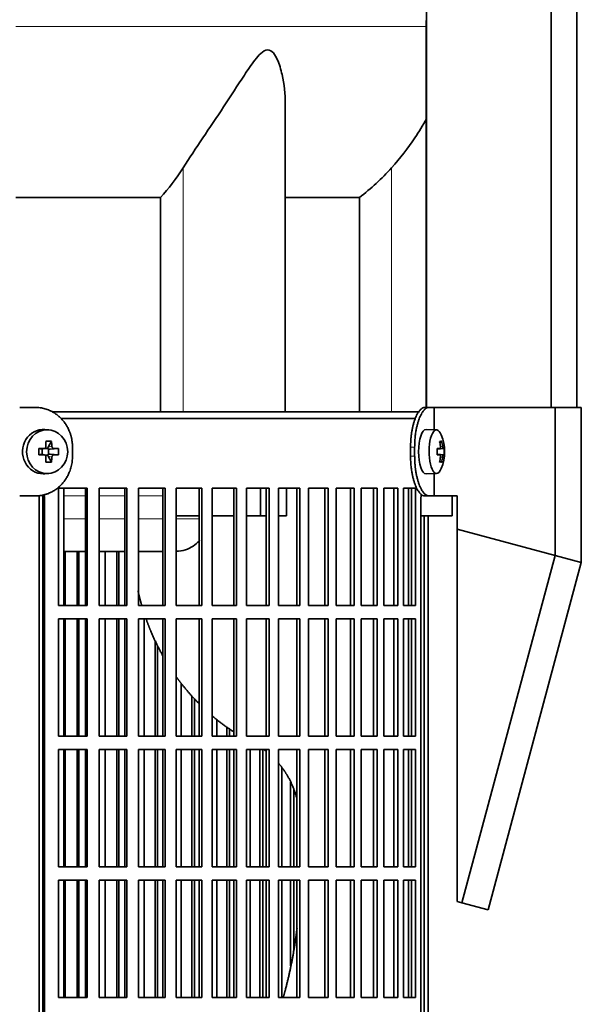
# Model space of a CAD drawing. Header units: millimetres. Extents: x 421 to 1312, y -2484 to 1869.
# Tile 18 of 33: x 615 to 742, y -351 to -128. Entities that reach past the tile are written whole.
import ezdxf

# ---------------------------------------------------------------- set-up
doc = ezdxf.new("R2010")
doc.units = ezdxf.units.MM
for name, color, linetype in [('M5X8_UNI7687', 7, 'Continuous'), ('MID_344-6', 7, 'Continuous'), ('VSI344-454_FILTR', 7, 'Continuous'), ('VSI344-454_SUPPO', 7, 'Continuous'), ('VSI344-454_TERMI', 7, 'Continuous'), ('VSI344_DIFFUSORE', 7, 'Continuous')]:
    doc.layers.add(name, color=color, linetype=linetype)

# ---------------------------------------------------------------- blocks, each defined once
blk = doc.blocks.new('SE')
at = {"layer": 'M5X8_UNI7687', "color": 7, "linetype": 'Continuous', "lineweight": 35}
for p, q in [((621.33, -220.93), (620.48, -220.86)), ((708.85, -220.92), (706.5, -220.85)), ((621.97, -223.51), (621.2, -224.81)), ((710.01, -223.51), (709.6, -223.82)), ((619.13, -225.15), (619.73, -225.31)), ((619.13, -226.54), (619.73, -226.38)), ((619.81, -225.31), (620.4, -225.11)), ((620.4, -226.58), (619.81, -226.38)), ((619.86, -226.4), (619.86, -225.29)), ((620.45, -225.1), (621.1, -225.1)), ((621.1, -226.6), (620.48, -226.6)), ((621.27, -225.28), (621.27, -226.41)), ((623.51, -225.15), (621.67, -225.31)), ((623.51, -226.54), (621.67, -226.38)), ((710.38, -225.14), (708.98, -225.26)), ((708.98, -225.19), (709.56, -225.14)), ((710.57, -225.15), (708.98, -225.27)), ((710.57, -226.54), (708.98, -226.42)), ((708.98, -226.43), (710.38, -226.56)), ((709.56, -226.56), (708.98, -226.5)), ((621.97, -228.18), (621.2, -226.88)), ((710.01, -228.18), (709.6, -227.88)), ((620.48, -230.83), (621.33, -230.76)), ((706.5, -230.85), (708.85, -230.78))]:
    blk.add_line(p, q, dxfattribs=at)
at = {"layer": 'M5X8_UNI7687', "color": 4, "linetype": 'Continuous', "lineweight": 9}
for p, q in [((619.73, -225.31), (620.25, -225.14)), ((620.25, -226.56), (619.73, -226.38)), ((621.2, -224.81), (622.06, -224.64)), ((622.52, -225.14), (621.67, -225.31)), ((621.67, -226.38), (622.52, -226.56)), ((708.98, -225.19), (709.55, -225.14)), ((709.55, -226.56), (708.98, -226.5)), ((709.72, -224.68), (710.21, -224.64)), ((622.06, -227.05), (621.2, -226.88)), ((710.21, -227.05), (709.72, -227.01))]:
    blk.add_line(p, q, dxfattribs=at)
at = {"layer": 'M5X8_UNI7687', "color": 7, "linetype": 'Continuous', "lineweight": 35}
for centre, radius, start, end in [((700.66, -225.85), 10, 337.7946, 22.2054), ((653.08, -225.85), 33.96, 178.8317, 181.1683), ((612.35, -225.85), 11.19, 356.4519, 3.5481), ((700.98, -225.85), 9.62, 355.8727, 4.1273)]:
    blk.add_arc(centre, radius, start, end, dxfattribs=at)
for centre, major_axis, ratio, start_param, end_param in [((620.12, -225.85), (0, -5), 0.939693, 3.065157, 6.283185), ((706.49, -225.85), (0, -5), 0.34202, 3.141593, 6.283185), ((708.84, -225.85), (0, -4.93), 0.34202, 2.444185, 6.283185), ((618.76, -228.91), (8.99, 2.22), 0.549436, 1.074217, 1.223909), ((618.15, -225.85), (0, 10), 0.258819, -1.449667, -1.335108), ((617.86, -225.85), (0, 10), 0.422618, -1.449667, -1.335108), ((702.74, -228.91), (7.67, 5.19), 0.199978, 0.212267, 0.361959), ((700.73, -225.85), (0, 10), 0.906308, 4.833518, 4.948078), ((700.62, -225.85), (0, 10), 0.965926, 4.833518, 4.948078), ((618.01, -226), (9.99, 0.3), 0.0819, 1.341632, 1.456192), ((618.01, -225.69), (9.99, -0.3), 0.0819, -1.456192, -1.341632), ((619.73, -224.81), (-0.052, 0.506), 0.51441, 2.951492, 3.25726), ((619.73, -226.88), (-0.052, -0.506), 0.51441, 3.025925, 3.331693), ((621.68, -224.81), (-0.521, -0.505), 0.511875, 5.205293, 5.723494), ((621.51, -224.84), (-0.03, -0.501), 0.939258, 5.295226, 5.822024), ((621.51, -226.85), (-0.03, 0.501), 0.939258, 0.461161, 0.987959), ((621.68, -226.88), (-0.521, 0.505), 0.511875, 0.559691, 1.077892), ((621.68, -224.81), (-0.805, -0.118), 0.613124, 0.95556, 1.473761), ((621.68, -226.88), (-0.805, 0.118), 0.613124, 4.809424, 5.327625), ((618.01, -226), (9.99, 0.3), 0.0819, 0.984815, 1.099374), ((618.01, -225.69), (9.99, -0.3), 0.0819, -1.099374, -0.984815), ((700.67, -226), (9.97, 0.82), 0.029809, 0.468971, 0.583531), ((703.78, -225.85), (0, -9.26), 0.562348, 1.49595, 1.645642), ((700.67, -225.69), (9.97, -0.82), 0.029809, -0.583531, -0.468971), ((700.67, -226), (9.97, 0.82), 0.029809, 0.112154, 0.226713), ((700.67, -225.69), (9.97, -0.82), 0.029809, -0.226713, -0.112154), ((618.15, -225.85), (0, -10), 0.258819, 1.335108, 1.449667), ((618.76, -222.78), (8.99, -2.22), 0.549436, -1.223909, -1.074217), ((617.86, -225.85), (0, -10), 0.422618, 1.335108, 1.449667), ((700.73, -225.85), (0, -10), 0.906308, 1.335108, 1.449667), ((702.74, -222.78), (7.67, -5.19), 0.199978, -0.361959, -0.212267), ((700.62, -225.85), (0, -10), 0.965926, 1.335108, 1.449667), ((620.12, -225.85), (0, -5), 0.939693, 0, 0.076435), ((706.49, -225.85), (0, -5), 0.34202, 0, 0.010116), ((708.84, -225.85), (0, -4.93), 0.34202, 0, 0.697408)]:
    blk.add_ellipse(centre, major_axis=major_axis, ratio=ratio, start_param=start_param, end_param=end_param, dxfattribs=at)
blk.add_ellipse((620.98, -225.85), major_axis=(0, -4.93), ratio=0.939693, dxfattribs=at)
for points in [[(620.25, -225.14), (620.27, -225.14), (620.3, -225.13), (620.35, -225.13), (620.4, -225.11), (620.44, -225.1), (620.48, -225.08), (620.52, -225.05), (620.56, -225.02), (620.59, -224.99), (620.62, -224.95), (620.65, -224.91), (620.67, -224.87), (620.69, -224.83), (620.71, -224.78), (620.72, -224.74), (620.72, -224.69), (620.72, -224.66), (620.72, -224.64)], [(620.72, -227.05), (620.72, -227.04), (620.72, -227), (620.72, -226.96), (620.71, -226.91), (620.69, -226.87), (620.67, -226.82), (620.65, -226.78), (620.62, -226.74), (620.59, -226.7), (620.56, -226.67), (620.52, -226.64), (620.48, -226.62), (620.44, -226.6), (620.4, -226.58), (620.35, -226.57), (620.3, -226.56), (620.27, -226.56), (620.25, -226.56)], [(622.06, -224.64), (622.06, -224.66), (622.06, -224.69), (622.07, -224.74), (622.08, -224.78), (622.1, -224.83), (622.12, -224.87), (622.14, -224.91), (622.17, -224.95), (622.2, -224.99), (622.24, -225.02), (622.28, -225.05), (622.31, -225.08), (622.35, -225.1), (622.39, -225.11), (622.44, -225.13), (622.48, -225.13), (622.51, -225.14), (622.52, -225.14)], [(622.52, -226.56), (622.51, -226.56), (622.48, -226.56), (622.44, -226.57), (622.39, -226.58), (622.35, -226.6), (622.31, -226.62), (622.28, -226.64), (622.24, -226.67), (622.2, -226.7), (622.17, -226.74), (622.14, -226.78), (622.12, -226.82), (622.1, -226.87), (622.08, -226.91), (622.07, -226.96), (622.06, -227), (622.06, -227.04), (622.06, -227.05)], [(709.55, -225.14), (709.56, -225.14), (709.58, -225.13), (709.6, -225.13), (709.62, -225.11), (709.63, -225.1), (709.65, -225.08), (709.67, -225.05), (709.68, -225.02), (709.7, -224.99), (709.71, -224.95), (709.72, -224.91), (709.72, -224.87), (709.73, -224.83), (709.73, -224.78), (709.73, -224.74), (709.73, -224.69), (709.72, -224.66), (709.72, -224.64)], [(709.72, -227.05), (709.72, -227.04), (709.73, -227), (709.73, -226.96), (709.73, -226.91), (709.73, -226.87), (709.72, -226.82), (709.72, -226.78), (709.71, -226.74), (709.7, -226.7), (709.68, -226.67), (709.67, -226.64), (709.65, -226.62), (709.63, -226.6), (709.62, -226.58), (709.6, -226.57), (709.58, -226.56), (709.56, -226.56), (709.55, -226.56)], [(710.21, -224.64), (710.21, -224.66), (710.21, -224.69), (710.22, -224.74), (710.23, -224.78), (710.24, -224.83), (710.25, -224.87), (710.26, -224.91), (710.27, -224.95), (710.28, -224.99), (710.29, -225.02), (710.31, -225.05), (710.32, -225.08), (710.33, -225.1), (710.34, -225.11), (710.35, -225.13), (710.37, -225.13), (710.37, -225.14), (710.38, -225.14)], [(710.38, -226.56), (710.37, -226.56), (710.37, -226.56), (710.35, -226.57), (710.34, -226.58), (710.33, -226.6), (710.32, -226.62), (710.31, -226.64), (710.29, -226.67), (710.28, -226.7), (710.27, -226.74), (710.26, -226.78), (710.25, -226.82), (710.24, -226.87), (710.23, -226.91), (710.22, -226.96), (710.21, -227), (710.21, -227.04), (710.21, -227.05)]]:
    blk.add_open_spline(points, degree=3, dxfattribs=at)
at = {"layer": 'MID_344-6', "color": 7, "linetype": 'Continuous', "lineweight": 35}
for p, q in [((706.57, 1076.15), (706.57, -215.85)), ((734.7, -215.85), (734.7, 1076.15)), ((740.5, -215.85), (740.5, 1076.15)), ((706.5, -128.53), (706.5, -215.85))]:
    blk.add_line(p, q, dxfattribs=at)
at = {"layer": 'VSI344-454_FILTR', "color": 7, "linetype": 'Continuous', "lineweight": 35}
for p, q in [((624.13, -218.35), (704.14, -218.35)), ((623.52, -260.6), (623.52, -234.1)), ((623.52, -234.1), (629.99, -234.1)), ((629.6, -260.6), (629.6, -234.1)), ((629.99, -260.6), (629.99, -234.1)), ((632.7, -260.6), (632.7, -234.1)), ((632.7, -234.1), (638.96, -234.1)), ((638.51, -260.6), (638.51, -234.1)), ((638.96, -260.6), (638.96, -234.1)), ((641.57, -260.6), (641.57, -234.1)), ((641.57, -234.1), (647.6, -234.1)), ((647.09, -260.6), (647.09, -234.1)), ((647.6, -260.6), (647.6, -234.1)), ((650.1, -260.6), (650.1, -234.1)), ((650.1, -234.1), (655.87, -234.1)), ((655.29, -260.6), (655.29, -234.1)), ((655.87, -260.6), (655.87, -234.1)), ((658.25, -260.6), (658.25, -234.1)), ((658.25, -234.1), (663.71, -234.1)), ((663.09, -260.6), (663.09, -234.1)), ((663.71, -260.6), (663.71, -234.1)), ((665.97, -260.6), (665.97, -234.1)), ((665.97, -234.1), (671.11, -234.1)), ((670.43, -260.6), (670.43, -234.1)), ((671.11, -260.6), (671.11, -234.1)), ((673.22, -234.1), (678.02, -234.1)), ((673.22, -260.6), (673.22, -234.1)), ((677.29, -260.6), (677.29, -234.1)), ((678.02, -260.6), (678.02, -234.1)), ((679.98, -234.1), (684.4, -234.1)), ((679.98, -260.6), (679.98, -234.1)), ((683.62, -260.6), (683.62, -234.1)), ((684.4, -260.6), (684.4, -234.1)), ((686.2, -234.1), (690.23, -234.1)), ((686.2, -260.6), (686.2, -234.1)), ((689.41, -260.6), (689.41, -234.1)), ((690.23, -260.6), (690.23, -234.1)), ((691.86, -234.1), (695.48, -234.1)), ((691.86, -260.6), (691.86, -234.1)), ((694.62, -260.6), (694.62, -234.1)), ((695.48, -260.6), (695.48, -234.1)), ((696.93, -234.1), (700.12, -234.1)), ((696.93, -260.6), (696.93, -234.1)), ((699.23, -260.6), (699.23, -234.1)), ((700.12, -260.6), (700.12, -234.1)), ((701.38, -234.1), (704.13, -234.1)), ((701.38, -260.6), (701.38, -234.1)), ((703.21, -260.6), (703.21, -234.1)), ((704.13, -260.6), (704.13, -234.1)), ((620.02, -509.35), (620.02, -236.35)), ((620.37, -509.35), (620.37, -236.35)), ((705.33, -509.35), (705.33, -236.35)), ((706.03, -509.35), (706.03, -240.35)), ((706.98, -509.35), (706.98, -240.35)), ((625.04, -260.6), (625.04, -248.35)), ((627.72, -260.6), (627.72, -248.35)), ((628.14, -260.6), (628.14, -248.35)), ((634.09, -260.6), (634.09, -248.35)), ((636.69, -260.6), (636.69, -248.35)), ((637.17, -260.6), (637.17, -248.35)), ((623.52, -260.6), (629.99, -260.6)), ((632.7, -260.6), (638.96, -260.6)), ((641.57, -260.6), (647.6, -260.6)), ((650.1, -260.6), (655.87, -260.6)), ((658.25, -260.6), (663.71, -260.6)), ((665.97, -260.6), (671.11, -260.6)), ((673.22, -260.6), (678.02, -260.6)), ((679.98, -260.6), (684.4, -260.6)), ((686.2, -260.6), (690.23, -260.6)), ((691.86, -260.6), (695.48, -260.6)), ((696.93, -260.6), (700.12, -260.6)), ((701.38, -260.6), (704.13, -260.6)), ((623.52, -290.1), (623.52, -263.6)), ((623.52, -263.6), (629.99, -263.6)), ((625.04, -290.1), (625.04, -263.6)), ((627.72, -290.1), (627.72, -263.6)), ((628.14, -290.1), (628.14, -263.6)), ((629.6, -290.1), (629.6, -263.6)), ((629.99, -290.1), (629.99, -263.6)), ((632.7, -290.1), (632.7, -263.6)), ((632.7, -263.6), (638.96, -263.6)), ((634.09, -290.1), (634.09, -263.6)), ((636.69, -290.1), (636.69, -263.6)), ((637.17, -290.1), (637.17, -263.6)), ((638.51, -290.1), (638.51, -263.6)), ((638.96, -290.1), (638.96, -263.6)), ((641.57, -290.1), (641.57, -263.6)), ((641.57, -263.6), (647.6, -263.6)), ((642.84, -290.1), (642.84, -263.6)), ((647.09, -290.1), (647.09, -263.6)), ((647.6, -290.1), (647.6, -263.6)), ((650.1, -290.1), (650.1, -263.6)), ((650.1, -263.6), (655.87, -263.6)), ((655.29, -290.1), (655.29, -263.6)), ((655.87, -290.1), (655.87, -263.6)), ((658.25, -290.1), (658.25, -263.6)), ((658.25, -263.6), (663.71, -263.6)), ((663.09, -290.1), (663.09, -263.6)), ((663.71, -290.1), (663.71, -263.6)), ((665.97, -290.1), (665.97, -263.6)), ((665.97, -263.6), (671.11, -263.6)), ((670.43, -290.1), (670.43, -263.6)), ((671.11, -290.1), (671.11, -263.6)), ((673.22, -263.6), (678.02, -263.6)), ((673.22, -290.1), (673.22, -263.6)), ((677.29, -290.1), (677.29, -263.6)), ((678.02, -290.1), (678.02, -263.6)), ((679.98, -263.6), (684.4, -263.6)), ((679.98, -290.1), (679.98, -263.6)), ((683.62, -290.1), (683.62, -263.6)), ((684.4, -290.1), (684.4, -263.6)), ((686.2, -263.6), (690.23, -263.6)), ((686.2, -290.1), (686.2, -263.6)), ((689.41, -290.1), (689.41, -263.6)), ((690.23, -290.1), (690.23, -263.6)), ((691.86, -263.6), (695.48, -263.6)), ((691.86, -290.1), (691.86, -263.6)), ((694.62, -290.1), (694.62, -263.6)), ((695.48, -290.1), (695.48, -263.6)), ((696.93, -263.6), (700.12, -263.6)), ((696.93, -290.1), (696.93, -263.6)), ((699.23, -290.1), (699.23, -263.6)), ((700.12, -290.1), (700.12, -263.6)), ((701.38, -263.6), (704.13, -263.6)), ((701.38, -290.1), (701.38, -263.6)), ((703.21, -290.1), (703.21, -263.6)), ((704.13, -290.1), (704.13, -263.6)), ((645.34, -290.1), (645.34, -268.53)), ((645.88, -290.1), (645.88, -269.64)), ((651.24, -290.1), (651.24, -278.14)), ((653.62, -290.1), (653.62, -280.99)), ((654.23, -290.1), (654.23, -281.61)), ((659.24, -290.1), (659.24, -286.3)), ((661.51, -290.1), (661.51, -288.02)), ((662.16, -290.1), (662.16, -288.46)), ((623.52, -290.1), (629.99, -290.1)), ((632.7, -290.1), (638.96, -290.1)), ((641.57, -290.1), (647.6, -290.1)), ((650.1, -290.1), (655.87, -290.1)), ((658.25, -290.1), (663.71, -290.1)), ((665.97, -290.1), (671.11, -290.1)), ((673.22, -290.1), (678.02, -290.1)), ((679.98, -290.1), (684.4, -290.1)), ((686.2, -290.1), (690.23, -290.1)), ((691.86, -290.1), (695.48, -290.1)), ((696.93, -290.1), (700.12, -290.1)), ((701.38, -290.1), (704.13, -290.1)), ((623.52, -319.6), (623.52, -293.1)), ((623.52, -293.1), (629.99, -293.1)), ((625.04, -319.6), (625.04, -293.1)), ((627.72, -319.6), (627.72, -293.1)), ((628.14, -319.6), (628.14, -293.1)), ((629.6, -319.6), (629.6, -293.1)), ((629.99, -319.6), (629.99, -293.1)), ((632.7, -319.6), (632.7, -293.1)), ((632.7, -293.1), (638.96, -293.1)), ((634.09, -319.6), (634.09, -293.1)), ((636.69, -319.6), (636.69, -293.1)), ((637.17, -319.6), (637.17, -293.1)), ((638.51, -319.6), (638.51, -293.1)), ((638.96, -319.6), (638.96, -293.1)), ((641.57, -319.6), (641.57, -293.1)), ((641.57, -293.1), (647.6, -293.1)), ((642.84, -319.6), (642.84, -293.1)), ((645.34, -319.6), (645.34, -293.1)), ((645.88, -319.6), (645.88, -293.1)), ((647.09, -319.6), (647.09, -293.1)), ((647.6, -319.6), (647.6, -293.1)), ((650.1, -319.6), (650.1, -293.1)), ((650.1, -293.1), (655.87, -293.1)), ((651.24, -319.6), (651.24, -293.1)), ((653.62, -319.6), (653.62, -293.1)), ((654.23, -319.6), (654.23, -293.1)), ((655.29, -319.6), (655.29, -293.1)), ((655.87, -319.6), (655.87, -293.1)), ((658.25, -319.6), (658.25, -293.1)), ((658.25, -293.1), (663.71, -293.1)), ((659.24, -319.6), (659.24, -293.1)), ((661.51, -319.6), (661.51, -293.1)), ((662.16, -319.6), (662.16, -293.1)), ((663.09, -319.6), (663.09, -293.1)), ((663.71, -319.6), (663.71, -293.1)), ((665.97, -319.6), (665.97, -293.1)), ((665.97, -293.1), (671.11, -293.1)), ((666.82, -319.6), (666.82, -293.1)), ((668.95, -319.6), (668.95, -293.1)), ((669.65, -319.6), (669.65, -293.1)), ((670.43, -319.6), (670.43, -293.1)), ((671.11, -319.6), (671.11, -293.1)), ((673.22, -293.1), (678.02, -293.1)), ((673.22, -319.6), (673.22, -293.1)), ((677.29, -319.6), (677.29, -293.1)), ((678.02, -319.6), (678.02, -293.1)), ((679.98, -293.1), (684.4, -293.1)), ((679.98, -319.6), (679.98, -293.1)), ((683.62, -319.6), (683.62, -293.1)), ((684.4, -319.6), (684.4, -293.1)), ((686.2, -293.1), (690.23, -293.1)), ((686.2, -319.6), (686.2, -293.1)), ((689.41, -319.6), (689.41, -293.1)), ((690.23, -319.6), (690.23, -293.1)), ((691.86, -293.1), (695.48, -293.1)), ((691.86, -319.6), (691.86, -293.1)), ((694.62, -319.6), (694.62, -293.1)), ((695.48, -319.6), (695.48, -293.1)), ((696.93, -293.1), (700.12, -293.1)), ((696.93, -319.6), (696.93, -293.1)), ((699.23, -319.6), (699.23, -293.1)), ((700.12, -319.6), (700.12, -293.1)), ((701.38, -293.1), (704.13, -293.1)), ((701.38, -319.6), (701.38, -293.1)), ((703.21, -319.6), (703.21, -293.1)), ((704.13, -319.6), (704.13, -293.1)), ((673.92, -319.6), (673.92, -297.13)), ((675.91, -319.6), (675.91, -300.42)), ((676.66, -319.6), (676.66, -302.17)), ((623.52, -319.6), (629.99, -319.6)), ((632.7, -319.6), (638.96, -319.6)), ((641.57, -319.6), (647.6, -319.6)), ((650.1, -319.6), (655.87, -319.6)), ((658.25, -319.6), (663.71, -319.6)), ((665.97, -319.6), (671.11, -319.6)), ((673.22, -319.6), (678.02, -319.6)), ((679.98, -319.6), (684.4, -319.6)), ((686.2, -319.6), (690.23, -319.6)), ((691.86, -319.6), (695.48, -319.6)), ((696.93, -319.6), (700.12, -319.6)), ((701.38, -319.6), (704.13, -319.6)), ((623.52, -349.1), (623.52, -322.6)), ((623.52, -322.6), (629.99, -322.6)), ((625.04, -349.1), (625.04, -322.6)), ((627.72, -349.1), (627.72, -322.6)), ((628.14, -349.1), (628.14, -322.6)), ((629.6, -349.1), (629.6, -322.6)), ((629.99, -349.1), (629.99, -322.6)), ((632.7, -349.1), (632.7, -322.6)), ((632.7, -322.6), (638.96, -322.6)), ((634.09, -349.1), (634.09, -322.6)), ((636.69, -349.1), (636.69, -322.6)), ((637.17, -349.1), (637.17, -322.6)), ((638.51, -349.1), (638.51, -322.6)), ((638.96, -349.1), (638.96, -322.6)), ((641.57, -349.1), (641.57, -322.6)), ((641.57, -322.6), (647.6, -322.6)), ((642.84, -349.1), (642.84, -322.6)), ((645.34, -349.1), (645.34, -322.6)), ((645.88, -349.1), (645.88, -322.6)), ((647.09, -349.1), (647.09, -322.6)), ((647.6, -349.1), (647.6, -322.6)), ((650.1, -349.1), (650.1, -322.6)), ((650.1, -322.6), (655.87, -322.6)), ((651.24, -349.1), (651.24, -322.6)), ((653.62, -349.1), (653.62, -322.6)), ((654.23, -349.1), (654.23, -322.6)), ((655.29, -349.1), (655.29, -322.6)), ((655.87, -349.1), (655.87, -322.6)), ((658.25, -349.1), (658.25, -322.6)), ((658.25, -322.6), (663.71, -322.6)), ((659.24, -349.1), (659.24, -322.6)), ((661.51, -349.1), (661.51, -322.6)), ((662.16, -349.1), (662.16, -322.6)), ((663.09, -349.1), (663.09, -322.6)), ((663.71, -349.1), (663.71, -322.6)), ((665.97, -349.1), (665.97, -322.6)), ((665.97, -322.6), (671.11, -322.6)), ((666.82, -349.1), (666.82, -322.6)), ((668.95, -349.1), (668.95, -322.6)), ((669.65, -349.1), (669.65, -322.6)), ((670.43, -349.1), (670.43, -322.6)), ((671.11, -349.1), (671.11, -322.6)), ((673.22, -322.6), (678.02, -322.6)), ((673.22, -349.1), (673.22, -322.6)), ((673.92, -349.1), (673.92, -322.6)), ((675.91, -341.93), (675.91, -322.6)), ((676.66, -338.17), (676.66, -322.6)), ((677.29, -349.1), (677.29, -322.6)), ((678.02, -349.1), (678.02, -322.6)), ((679.98, -322.6), (684.4, -322.6)), ((679.98, -349.1), (679.98, -322.6)), ((683.62, -349.1), (683.62, -322.6)), ((684.4, -349.1), (684.4, -322.6)), ((686.2, -322.6), (690.23, -322.6)), ((686.2, -349.1), (686.2, -322.6)), ((689.41, -349.1), (689.41, -322.6)), ((690.23, -349.1), (690.23, -322.6)), ((691.86, -322.6), (695.48, -322.6)), ((691.86, -349.1), (691.86, -322.6)), ((694.62, -349.1), (694.62, -322.6)), ((695.48, -349.1), (695.48, -322.6)), ((696.93, -322.6), (700.12, -322.6)), ((696.93, -349.1), (696.93, -322.6)), ((699.23, -349.1), (699.23, -322.6)), ((700.12, -349.1), (700.12, -322.6)), ((701.38, -322.6), (704.13, -322.6)), ((701.38, -349.1), (701.38, -322.6)), ((703.21, -349.1), (703.21, -322.6)), ((704.13, -349.1), (704.13, -322.6)), ((623.52, -349.1), (629.99, -349.1)), ((632.7, -349.1), (638.96, -349.1)), ((641.57, -349.1), (647.6, -349.1)), ((650.1, -349.1), (655.87, -349.1)), ((658.25, -349.1), (663.71, -349.1)), ((665.97, -349.1), (671.11, -349.1)), ((673.22, -349.1), (678.02, -349.1)), ((679.98, -349.1), (684.4, -349.1)), ((686.2, -349.1), (690.23, -349.1)), ((691.86, -349.1), (695.48, -349.1)), ((696.93, -349.1), (700.12, -349.1)), ((701.38, -349.1), (704.13, -349.1))]:
    blk.add_line(p, q, dxfattribs=at)
at = {"layer": 'VSI344-454_FILTR', "color": 4, "linetype": 'Continuous', "lineweight": 9}
blk.add_line((620.02, -236.35), (620.37, -236.35), dxfattribs=at)
at = {"layer": 'VSI344-454_FILTR', "color": 7, "linetype": 'Continuous', "lineweight": 35}
for points, knots in [([(620.27, -235.57), (620.29, -235.63), (620.32, -235.79), (620.36, -236.05), (620.37, -236.25), (620.37, -236.35)], [0.8337048, 0.8337048, 0.8337048, 0.8337048, 0.8748924, 0.9371046, 1, 1, 1, 1]), ([(705.33, -236.35), (705.33, -236.29), (705.33, -236.18), (705.34, -236.01), (705.35, -235.84), (705.36, -235.68), (705.37, -235.55), (705.38, -235.48), (705.38, -235.46)], [0, 0, 0, 0, 0.036048, 0.0717931, 0.107348, 0.1428269, 0.1783448, 0.1916964, 0.1916964, 0.1916964, 0.1916964]), ([(620.02, -236.35), (620.02, -236.29), (620.02, -236.18), (620.01, -236.01), (619.99, -235.84), (619.96, -235.73), (619.95, -235.67), (619.95, -235.67)], [0, 0, 0, 0, 0.0360479, 0.0717931, 0.107348, 0.1428269, 0.1451482, 0.1451482, 0.1451482, 0.1451482])]:
    blk.add_open_spline(points, degree=3, knots=knots, dxfattribs=at)
at = {"layer": 'VSI344-454_SUPPO', "color": 7, "linetype": 'Continuous', "lineweight": 35}
for p, q in [((622.1, -216.85), (704.97, -216.85)), ((624.77, -260.6), (624.77, -234.1)), ((669.16, -240.35), (669.16, -234.1)), ((675.01, -240.35), (675.01, -234.1)), ((702.55, -260.6), (702.55, -234.1)), ((619.17, -513.85), (619.17, -235.76)), ((712.35, -240.35), (712.35, -235.85)), ((650.1, -240.35), (655.29, -240.35)), ((658.25, -240.35), (663.09, -240.35)), ((665.97, -240.35), (669.16, -240.35)), ((669.16, -240.35), (670.43, -240.35)), ((673.22, -240.35), (675.01, -240.35)), ((705.33, -240.35), (712.35, -240.35)), ((624.77, -248.35), (629.6, -248.35)), ((632.7, -248.35), (638.51, -248.35)), ((641.57, -248.35), (647.09, -248.35)), ((624.77, -290.1), (624.77, -263.6)), ((702.55, -290.1), (702.55, -263.6)), ((624.77, -319.6), (624.77, -293.1)), ((702.55, -319.6), (702.55, -293.1)), ((624.77, -349.1), (624.77, -322.6)), ((702.55, -349.1), (702.55, -322.6))]:
    blk.add_line(p, q, dxfattribs=at)
at = {"layer": 'VSI344-454_SUPPO', "color": 4, "linetype": 'Continuous', "lineweight": 9}
for p, q in [((629.6, -235.82), (624.77, -235.82)), ((638.51, -235.82), (632.7, -235.82)), ((647.09, -235.82), (641.57, -235.82)), ((624.77, -241.04), (629.6, -241.04)), ((632.7, -241.04), (638.51, -241.04)), ((641.57, -241.04), (647.09, -241.04)), ((650.1, -241.04), (655.29, -241.04))]:
    blk.add_line(p, q, dxfattribs=at)
at = {"layer": 'VSI344-454_SUPPO', "color": 7, "linetype": 'Continuous', "lineweight": 35}
for points, degree, knots in [([(650.1, -248.34), (650.82, -248.34), (652.16, -248.12), (653.95, -247.25), (654.92, -246.41), (655.35, -245.94), (655.35, -245.93)], 3, [0.4352553, 0.4352553, 0.4352553, 0.4352553, 0.5449277, 0.642686, 0.7370741, 0.7373664, 0.7373664, 0.7373664, 0.7373664]), ([(641.47, -257.18), (641.74, -258.4), (642.06, -259.61), (642.2, -260.12), (642.34, -260.62)], 2, [0.20675507, 0.20675507, 0.20675507, 0.25, 0.25, 0.26810481, 0.26810481, 0.26810481]), ([(643.32, -263.64), (643.81, -265.03), (644.38, -266.39), (645.56, -269.2), (647.04, -271.83)], 2, [0.3234843, 0.3234843, 0.3234843, 0.375, 0.375, 0.4813972, 0.4813972, 0.4813972]), ([(650.02, -276.53), (650.75, -277.56), (651.54, -278.55), (653.28, -280.75), (655.24, -282.72)], 2, [0.5799497, 0.5799497, 0.5799497, 0.625, 0.625, 0.7249322, 0.7249322, 0.7249322]), ([(673.24, -296.23), (674.32, -297.5), (675.17, -298.95), (676.54, -301.28), (677.29, -304)], 2, [0.3484225, 0.3484225, 0.3484225, 0.5, 0.5, 0.7446046, 0.7446046, 0.7446046]), ([(677.37, -333.38), (677.3, -334), (677.22, -334.62), (676.37, -341.15), (674.7, -347.46), (674.48, -348.29), (674.24, -349.12)], 2, [0.2260679, 0.2260679, 0.2260679, 0.25, 0.25, 0.5, 0.5, 0.5329293, 0.5329293, 0.5329293])]:
    blk.add_open_spline(points, degree=degree, knots=knots, dxfattribs=at)
for points in [[(658.18, -285.44), (660.51, -287.42), (663.04, -289.07)], [(669.87, -293.08), (670.17, -293.3), (670.45, -293.52)]]:
    blk.add_open_spline(points, degree=2, dxfattribs=at)
at = {"layer": 'VSI344-454_TERMI', "color": 7, "linetype": 'Continuous', "lineweight": 35}
for p, q in [((618.3, -215.85), (614.79, -215.85)), ((706.21, -215.85), (707.14, -215.85)), ((707.14, -215.85), (708.31, -215.85)), ((708.31, -215.85), (735.58, -215.85)), ((708.31, -220.9), (708.31, -215.85)), ((735.58, -215.85), (741.51, -215.85)), ((735.58, -249.26), (735.58, -215.85)), ((741.51, -250.85), (741.51, -215.85)), ((626.7, -224.85), (626.7, -226.85)), ((702.99, -224.85), (702.99, -226.85)), ((703.91, -224.85), (703.91, -226.85)), ((708.31, -235.85), (708.31, -230.79)), ((618.3, -235.85), (614.79, -235.85)), ((707.14, -235.85), (706.21, -235.85)), ((707.14, -235.85), (708.31, -235.85)), ((708.31, -235.85), (713.49, -235.85)), ((713.49, -243.34), (713.49, -235.85)), ((713.49, -243.34), (735.58, -249.26)), ((713.49, -327.38), (713.49, -243.34)), ((735.58, -249.26), (714.57, -327.67)), ((741.51, -250.85), (720.5, -329.26)), ((735.58, -249.26), (741.51, -250.85)), ((714.57, -327.67), (713.49, -327.38)), ((720.5, -329.26), (714.57, -327.67))]:
    blk.add_line(p, q, dxfattribs=at)
at = {"layer": 'VSI344-454_TERMI', "color": 4, "linetype": 'Continuous', "lineweight": 9}
for p, q in [((702.99, -224.85), (703.91, -224.85)), ((703.91, -226.85), (702.99, -226.85))]:
    blk.add_line(p, q, dxfattribs=at)
at = {"layer": 'VSI344-454_TERMI', "color": 7, "linetype": 'Continuous', "lineweight": 35}
for points, knots in [([(626.7, -224.85), (626.7, -224.75), (626.7, -224.55), (626.69, -224.25), (626.66, -223.96), (626.63, -223.67), (626.59, -223.38), (626.54, -223.09), (626.49, -222.8), (626.42, -222.51), (626.34, -222.23), (626.26, -221.95), (626.17, -221.67), (626, -221.21), (625.73, -220.59), (625.3, -219.83), (624.81, -219.11), (624.26, -218.46), (623.64, -217.86), (622.98, -217.34), (622.27, -216.88), (621.61, -216.55), (621, -216.31), (620.48, -216.14), (619.94, -216.01), (619.4, -215.92), (618.85, -215.86), (618.48, -215.85), (618.3, -215.85)], [0, 0, 0, 0, 0.021051, 0.042001, 0.062873, 0.08369, 0.104474, 0.125249, 0.146036, 0.166859, 0.18774, 0.208703, 0.229768, 0.250959, 0.313199, 0.375603, 0.438616, 0.501374, 0.564129, 0.627102, 0.689223, 0.75131, 0.793093, 0.834507, 0.875728, 0.916932, 0.958298, 1, 1, 1, 1]), ([(702.99, -224.85), (702.99, -224.75), (702.99, -224.55), (702.99, -224.25), (703, -223.96), (703.02, -223.67), (703.03, -223.38), (703.05, -223.09), (703.08, -222.8), (703.11, -222.51), (703.14, -222.23), (703.17, -221.95), (703.21, -221.67), (703.28, -221.21), (703.39, -220.59), (703.57, -219.83), (703.77, -219.11), (703.99, -218.46), (704.23, -217.86), (704.49, -217.34), (704.77, -216.88), (705.02, -216.55), (705.24, -216.31), (705.44, -216.14), (705.63, -216.01), (705.83, -215.92), (706.02, -215.86), (706.15, -215.85), (706.21, -215.85)], [0, 0, 0, 0, 0.021051, 0.042002, 0.062876, 0.083693, 0.104478, 0.125254, 0.146042, 0.166866, 0.187748, 0.208712, 0.229779, 0.250971, 0.313214, 0.375619, 0.438632, 0.501394, 0.564154, 0.627126, 0.689277, 0.751393, 0.793158, 0.834556, 0.875762, 0.916954, 0.958308, 1, 1, 1, 1]), ([(707.14, -215.85), (707.11, -215.85), (707.04, -215.85), (706.94, -215.86), (706.85, -215.89), (706.75, -215.92), (706.65, -215.96), (706.55, -216.01), (706.46, -216.08), (706.36, -216.15), (706.26, -216.23), (706.16, -216.32), (706.07, -216.41), (705.91, -216.59), (705.69, -216.88), (705.41, -217.34), (705.15, -217.86), (704.91, -218.46), (704.69, -219.11), (704.49, -219.83), (704.31, -220.59), (704.19, -221.3), (704.09, -221.94), (704.03, -222.51), (703.97, -223.09), (703.94, -223.67), (703.91, -224.25), (703.91, -224.65), (703.91, -224.85)], [0, 0, 0, 0, 0.020905, 0.041705, 0.062421, 0.083075, 0.103688, 0.124284, 0.144884, 0.165511, 0.186186, 0.206932, 0.227771, 0.248723, 0.310801, 0.372931, 0.435895, 0.498659, 0.561404, 0.62443, 0.686816, 0.749074, 0.79132, 0.833156, 0.874759, 0.916313, 0.958, 1, 1, 1, 1]), ([(618.3, -235.85), (618.39, -235.85), (618.57, -235.84), (618.85, -235.83), (619.13, -235.81), (619.4, -235.77), (619.67, -235.73), (619.94, -235.68), (620.21, -235.62), (620.48, -235.55), (620.74, -235.47), (621, -235.38), (621.26, -235.28), (621.69, -235.1), (622.27, -234.81), (622.98, -234.36), (623.64, -233.83), (624.26, -233.24), (624.81, -232.58), (625.3, -231.87), (625.73, -231.11), (626.04, -230.39), (626.26, -229.75), (626.42, -229.18), (626.55, -228.61), (626.64, -228.03), (626.69, -227.44), (626.7, -227.04), (626.7, -226.85)], [0, 0, 0, 0, 0.020905, 0.041705, 0.062421, 0.083075, 0.103688, 0.124284, 0.144884, 0.165511, 0.186186, 0.206932, 0.227771, 0.248723, 0.310801, 0.372931, 0.435895, 0.498659, 0.561404, 0.62443, 0.686816, 0.749074, 0.79132, 0.833156, 0.874759, 0.916313, 0.958, 1, 1, 1, 1]), ([(706.21, -235.85), (706.18, -235.85), (706.12, -235.84), (706.02, -235.83), (705.92, -235.81), (705.83, -235.77), (705.73, -235.73), (705.63, -235.68), (705.53, -235.62), (705.44, -235.55), (705.34, -235.47), (705.24, -235.38), (705.15, -235.28), (704.99, -235.1), (704.77, -234.81), (704.49, -234.36), (704.23, -233.83), (703.99, -233.24), (703.77, -232.58), (703.57, -231.87), (703.39, -231.11), (703.26, -230.39), (703.17, -229.75), (703.1, -229.18), (703.05, -228.61), (703.01, -228.03), (702.99, -227.44), (702.99, -227.04), (702.99, -226.85)], [0, 0, 0, 0, 0.0209, 0.041695, 0.062405, 0.083053, 0.103661, 0.12425, 0.144843, 0.165462, 0.18613, 0.206867, 0.227697, 0.24864, 0.310747, 0.372907, 0.43587, 0.498639, 0.561388, 0.624414, 0.686801, 0.749062, 0.791311, 0.833148, 0.874754, 0.91631, 0.957998, 1, 1, 1, 1]), ([(703.91, -226.85), (703.91, -226.95), (703.91, -227.14), (703.92, -227.44), (703.93, -227.73), (703.94, -228.03), (703.95, -228.32), (703.98, -228.61), (704, -228.89), (704.03, -229.18), (704.06, -229.46), (704.09, -229.75), (704.13, -230.03), (704.2, -230.48), (704.31, -231.11), (704.49, -231.87), (704.69, -232.58), (704.91, -233.24), (705.15, -233.83), (705.41, -234.36), (705.69, -234.81), (705.94, -235.14), (706.16, -235.38), (706.36, -235.55), (706.55, -235.68), (706.75, -235.78), (706.94, -235.84), (707.07, -235.84), (707.14, -235.85)], [0, 0, 0, 0, 0.021051, 0.042001, 0.062873, 0.08369, 0.104474, 0.125249, 0.146036, 0.166859, 0.18774, 0.208703, 0.229768, 0.250959, 0.313199, 0.375603, 0.438616, 0.501374, 0.564129, 0.627102, 0.689223, 0.75131, 0.793093, 0.834507, 0.875728, 0.916932, 0.958298, 1, 1, 1, 1])]:
    blk.add_open_spline(points, degree=3, knots=knots, dxfattribs=at)
at = {"layer": 'VSI344_DIFFUSORE', "color": 4, "linetype": 'Continuous', "lineweight": 9}
for p, q in [((613.91, -129.84), (706.5, -129.84)), ((651.67, -216.85), (651.67, -161.74)), ((698.7, -216.85), (698.7, -161.74))]:
    blk.add_line(p, q, dxfattribs=at)
at = {"layer": 'VSI344_DIFFUSORE', "color": 7, "linetype": 'Continuous', "lineweight": 35}
for p, q in [((674.71, -216.85), (674.71, -147.34)), ((613.91, -168.47), (646.54, -168.47)), ((646.54, -168.47), (646.54, -216.85)), ((674.71, -168.47), (691.45, -168.47)), ((691.45, -168.47), (691.45, -216.85))]:
    blk.add_line(p, q, dxfattribs=at)
for points, knots in [([(674.71, -147.34), (674.71, -145.14), (674.49, -142.92), (673.73, -139.55), (673.38, -138.37), (672.66, -136.77), (672.38, -136.26), (671.67, -135.42), (671.21, -135.11), (670.18, -135.16), (669.65, -135.51), (668.71, -136.38), (668.29, -136.89), (667.03, -138.51), (666.26, -139.67), (663.93, -143.18), (662.37, -145.6), (659.23, -150.37), (657.66, -152.71), (654.56, -157.31), (653.03, -159.59), (651.67, -161.74)], [0.2596572, 0.2596572, 0.2596572, 0.2596572, 0.375, 0.375, 0.4375, 0.4375, 0.46875, 0.46875, 0.5, 0.5, 0.53125, 0.53125, 0.5625, 0.5625, 0.625, 0.625, 0.75, 0.75, 0.875, 0.875, 1, 1, 1, 1]), ([(706.56, -150.69), (705.76, -152.15), (704.89, -153.59), (702.39, -157.31), (700.63, -159.59), (698.7, -161.74)], [0.7976886, 0.7976886, 0.7976886, 0.7976886, 0.875, 0.875, 1, 1, 1, 1])]:
    blk.add_open_spline(points, degree=3, knots=knots, dxfattribs=at)
for points in [[(651.67, -161.74), (650.1, -164.21), (648.39, -166.45), (646.54, -168.47)], [(698.7, -161.74), (696.49, -164.21), (694.07, -166.45), (691.45, -168.47)]]:
    blk.add_open_spline(points, degree=3, dxfattribs=at)

msp = doc.modelspace()

# ---------------------------------------------------------------- block references
msp.add_blockref('SE', (0, 0))

doc.saveas('drawing.dxf')
